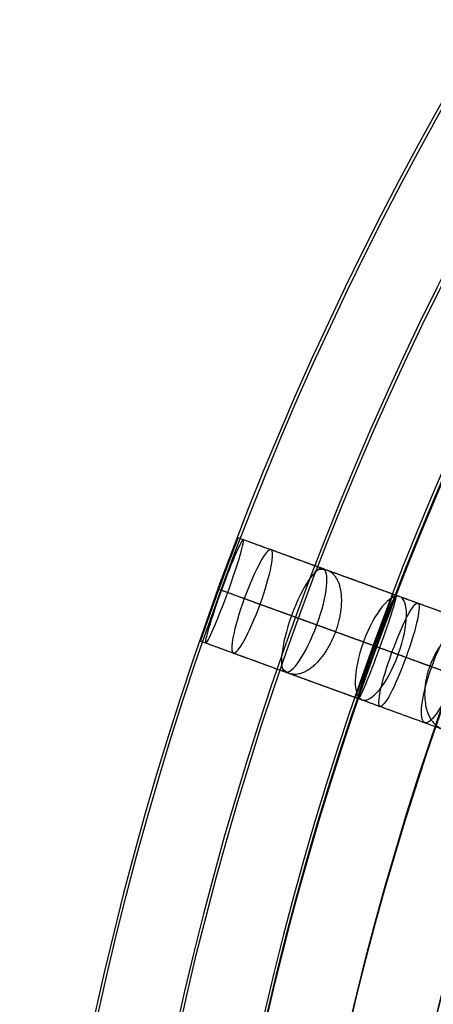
# Model space of a CAD drawing. Header units: millimetres. Extents: x -60 to 60, y -60 to 60.
# Tile 17 of 61: x -59.61 to -52.09, y 12.63 to 30.53. Entities that reach past the tile are written whole.
import ezdxf

# ---------------------------------------------------------------- set-up
doc = ezdxf.new("R2010")
doc.units = ezdxf.units.MM
doc.header["$MEASUREMENT"] = 0
doc.layers.add('Metal', color=7, linetype='Continuous', true_color=0xb2b2b2)
doc.layers.add('Opal glass', color=7, linetype='Continuous', true_color=0x7b7b7b)

msp = doc.modelspace()

# ---------------------------------------------------------------- linework, layer by layer
at = {"layer": 'Metal'}
for centre, radius in [((0.397, -0.384, 97.154), 56.961), ((0.397, -0.384, 93.154), 53.961), ((0.397, -0.384, 100.154), 53.961)]:
    msp.add_circle(centre, radius, dxfattribs=at)
for centre, radius, start, end in [((0.39, -0.346, 97.154), 60, 0, 180), ((0.39, -0.346, 107.154), 60, 0, 180), ((0.39, -0.346, 97.154), 60, 0, 180), ((0.39, -0.346, 97.154), 58.5, 0, 180), ((0.39, -0.346, 97.154), 57, 0, 180), ((0.39, -0.346, 107.154), 57, 0, 180), ((0.39, -0.346, 97.154), 57, 0, 180), ((0.397, -0.384, 107.154), 56.961, 105.0362, 275.9739), ((0.397, -0.384, 107.154), 56.961, 105.0362, 275.9739), ((0.397, -0.384, 102.154), 56.961, 105.5646, 265.3355), ((0.397, -0.384, 107.154), 55.461, 105.159, 275.8511), ((0.397, -0.384, 107.154), 53.961, 105.2887, 275.7214), ((0.397, -0.384, 107.154), 53.961, 105.2887, 275.7214)]:
    msp.add_arc(centre, radius, start, end, dxfattribs=at)
for points, knots in [([(-55.991, 20.175, 99.337), (-55.802, 20.696, 99.337), (-55.642, 21.112, 99.787), (-55.642, 21.112, 100.34), (-55.642, 21.112, 100.892), (-55.802, 20.696, 101.344), (-55.991, 20.175, 101.344), (-56.181, 19.654, 101.344), (-56.326, 19.233, 100.892), (-56.326, 19.233, 100.34), (-56.326, 19.233, 99.787), (-56.181, 19.654, 99.337), (-55.991, 20.175, 99.337)], [0, 0, 0, 0, 1.740252, 1.740252, 1.740252, 3.481483, 3.481483, 3.481483, 5.222714, 5.222714, 5.222714, 6.962967, 6.962967, 6.962967, 6.962967]), ([(-55.991, 20.175, 104.425), (-55.798, 20.707, 104.425), (-55.642, 21.112, 104.897), (-55.642, 21.112, 105.449), (-55.642, 21.112, 106.001), (-55.798, 20.708, 106.477), (-55.991, 20.175, 106.477), (-56.185, 19.642, 106.477), (-56.326, 19.233, 106.001), (-56.326, 19.233, 105.449), (-56.326, 19.233, 104.897), (-56.185, 19.643, 104.425), (-55.991, 20.175, 104.425)], [0, 0, 0, 0, 1.75927, 1.75927, 1.75927, 3.521381, 3.521381, 3.521381, 5.283492, 5.283492, 5.283492, 7.042763, 7.042763, 7.042763, 7.042763]), ([(-55.991, 20.175, 99.337), (-55.802, 20.696, 99.337), (-55.642, 21.112, 99.787), (-55.642, 21.112, 100.34), (-55.642, 21.112, 100.892), (-55.802, 20.696, 101.344), (-55.991, 20.175, 101.344), (-56.181, 19.654, 101.344), (-56.326, 19.233, 100.892), (-56.326, 19.233, 100.34), (-56.326, 19.233, 99.787), (-56.181, 19.654, 99.337), (-55.991, 20.175, 99.337)], [0, 0, 0, 0, 1.740252, 1.740252, 1.740252, 3.481483, 3.481483, 3.481483, 5.222714, 5.222714, 5.222714, 6.962967, 6.962967, 6.962967, 6.962967]), ([(-55.991, 20.175, 104.425), (-55.798, 20.707, 104.425), (-55.642, 21.112, 104.897), (-55.642, 21.112, 105.449), (-55.642, 21.112, 106.001), (-55.798, 20.708, 106.477), (-55.991, 20.175, 106.477), (-56.185, 19.642, 106.477), (-56.326, 19.233, 106.001), (-56.326, 19.233, 105.449), (-56.326, 19.233, 104.897), (-56.185, 19.643, 104.425), (-55.991, 20.175, 104.425)], [0, 0, 0, 0, 1.75927, 1.75927, 1.75927, 3.521381, 3.521381, 3.521381, 5.283492, 5.283492, 5.283492, 7.042763, 7.042763, 7.042763, 7.042763]), ([(-55.943, 20.157, 109.639), (-55.747, 20.695, 109.639), (-55.575, 21.088, 110.124), (-55.544, 21.077, 110.675), (-55.514, 21.065, 111.226), (-55.633, 20.654, 111.711), (-55.829, 20.116, 111.711), (-56.024, 19.578, 111.711), (-56.198, 19.186, 111.226), (-56.228, 19.197, 110.675), (-56.259, 19.208, 110.124), (-56.139, 19.619, 109.639), (-55.943, 20.157, 109.639)], [0, 0, 0, 0, 1.771564, 1.771564, 1.771564, 3.542858, 3.542858, 3.542858, 5.314153, 5.314153, 5.314153, 7.085717, 7.085717, 7.085717, 7.085717]), ([(-55.943, 20.157, 109.639), (-55.747, 20.695, 109.639), (-55.575, 21.088, 110.124), (-55.544, 21.077, 110.675), (-55.514, 21.065, 111.226), (-55.633, 20.654, 111.711), (-55.829, 20.116, 111.711), (-56.024, 19.578, 111.711), (-56.198, 19.186, 111.226), (-56.228, 19.197, 110.675), (-56.259, 19.208, 110.124), (-56.139, 19.619, 109.639), (-55.943, 20.157, 109.639)], [0, 0, 0, 0, 1.771564, 1.771564, 1.771564, 3.542858, 3.542858, 3.542858, 5.314153, 5.314153, 5.314153, 7.085717, 7.085717, 7.085717, 7.085717]), ([(-55.527, 20.006, 114.842), (-55.329, 20.549, 114.842), (-55.117, 20.921, 115.334), (-55.042, 20.894, 115.88), (-54.967, 20.866, 116.425), (-55.043, 20.445, 116.916), (-55.24, 19.902, 116.916), (-55.438, 19.359, 116.916), (-55.651, 18.987, 116.425), (-55.726, 19.014, 115.88), (-55.802, 19.042, 115.334), (-55.724, 19.463, 114.842), (-55.527, 20.006, 114.842)], [0, 0, 0, 0, 1.781258, 1.781258, 1.781258, 3.562118, 3.562118, 3.562118, 5.342978, 5.342978, 5.342978, 7.124236, 7.124236, 7.124236, 7.124236]), ([(-55.527, 20.006, 114.842), (-55.329, 20.549, 114.842), (-55.117, 20.921, 115.334), (-55.042, 20.894, 115.88), (-54.967, 20.866, 116.425), (-55.043, 20.445, 116.916), (-55.24, 19.902, 116.916), (-55.438, 19.359, 116.916), (-55.651, 18.987, 116.425), (-55.726, 19.014, 115.88), (-55.802, 19.042, 115.334), (-55.724, 19.463, 114.842), (-55.527, 20.006, 114.842)], [0, 0, 0, 0, 1.781258, 1.781258, 1.781258, 3.562118, 3.562118, 3.562118, 5.342978, 5.342978, 5.342978, 7.124236, 7.124236, 7.124236, 7.124236]), ([(-54.669, 19.694, 120.075), (-54.47, 20.239, 120.075), (-54.218, 20.594, 120.563), (-54.097, 20.55, 121.099), (-53.977, 20.506, 121.636), (-54.01, 20.072, 122.123), (-54.209, 19.526, 122.123), (-54.407, 18.981, 122.123), (-54.661, 18.627, 121.636), (-54.781, 18.67, 121.099), (-54.902, 18.714, 120.563), (-54.867, 19.148, 120.075), (-54.669, 19.694, 120.075)], [0, 0, 0, 0, 1.78617, 1.78617, 1.78617, 3.57187, 3.57187, 3.57187, 5.35757, 5.35757, 5.35757, 7.143741, 7.143741, 7.143741, 7.143741]), ([(-54.669, 19.694, 120.075), (-54.47, 20.239, 120.075), (-54.218, 20.594, 120.563), (-54.097, 20.55, 121.099), (-53.977, 20.506, 121.636), (-54.01, 20.072, 122.123), (-54.209, 19.526, 122.123), (-54.407, 18.981, 122.123), (-54.661, 18.627, 121.636), (-54.781, 18.67, 121.099), (-54.902, 18.714, 120.563), (-54.867, 19.148, 120.075), (-54.669, 19.694, 120.075)], [0, 0, 0, 0, 1.78617, 1.78617, 1.78617, 3.57187, 3.57187, 3.57187, 5.35757, 5.35757, 5.35757, 7.143741, 7.143741, 7.143741, 7.143741]), ([(-53.361, 19.218, 125.266), (-53.162, 19.765, 125.266), (-52.869, 20.103, 125.746), (-52.704, 20.043, 126.268), (-52.539, 19.982, 126.791), (-52.529, 19.535, 127.269), (-52.728, 18.987, 127.269), (-52.928, 18.44, 127.269), (-53.223, 18.103, 126.791), (-53.388, 18.163, 126.268), (-53.553, 18.223, 125.746), (-53.561, 18.67, 125.266), (-53.361, 19.218, 125.266)], [0, 0, 0, 0, 1.789798, 1.789798, 1.789798, 3.579069, 3.579069, 3.579069, 5.368341, 5.368341, 5.368341, 7.158138, 7.158138, 7.158138, 7.158138]), ([(-53.361, 19.218, 125.266), (-53.162, 19.765, 125.266), (-52.869, 20.103, 125.746), (-52.704, 20.043, 126.268), (-52.539, 19.982, 126.791), (-52.529, 19.535, 127.269), (-52.728, 18.987, 127.269), (-52.928, 18.44, 127.269), (-53.223, 18.103, 126.791), (-53.388, 18.163, 126.268), (-53.553, 18.223, 125.746), (-53.561, 18.67, 125.266), (-53.361, 19.218, 125.266)], [0, 0, 0, 0, 1.789798, 1.789798, 1.789798, 3.579069, 3.579069, 3.579069, 5.368341, 5.368341, 5.368341, 7.158138, 7.158138, 7.158138, 7.158138]), ([(-53.172, 19.149, 99.09), (-53.362, 18.628, 99.09), (-53.506, 18.206, 99.54), (-53.506, 18.206, 100.093), (-53.506, 18.206, 100.645), (-53.362, 18.628, 101.097), (-53.172, 19.149, 101.097), (-52.983, 19.67, 101.097), (-52.822, 20.086, 100.645), (-52.822, 20.086, 100.093), (-52.822, 20.086, 99.54), (-52.983, 19.67, 99.09), (-53.172, 19.149, 99.09)], [0, 0, 0, 0, 1.740233, 1.740233, 1.740233, 3.481496, 3.481496, 3.481496, 5.222758, 5.222758, 5.222758, 6.962991, 6.962991, 6.962991, 6.962991]), ([(-53.172, 19.149, 103.74), (-53.366, 18.617, 103.74), (-53.506, 18.206, 104.211), (-53.506, 18.206, 104.763), (-53.506, 18.206, 105.315), (-53.366, 18.616, 105.791), (-53.172, 19.149, 105.791), (-52.979, 19.682, 105.791), (-52.822, 20.086, 105.315), (-52.822, 20.086, 104.763), (-52.822, 20.086, 104.211), (-52.979, 19.681, 103.74), (-53.172, 19.149, 103.74)], [0, 0, 0, 0, 1.759202, 1.759202, 1.759202, 3.521394, 3.521394, 3.521394, 5.283586, 5.283586, 5.283586, 7.042787, 7.042787, 7.042787, 7.042787]), ([(-53.172, 19.149, 99.09), (-53.362, 18.628, 99.09), (-53.506, 18.206, 99.54), (-53.506, 18.206, 100.093), (-53.506, 18.206, 100.645), (-53.362, 18.628, 101.097), (-53.172, 19.149, 101.097), (-52.983, 19.67, 101.097), (-52.822, 20.086, 100.645), (-52.822, 20.086, 100.093), (-52.822, 20.086, 99.54), (-52.983, 19.67, 99.09), (-53.172, 19.149, 99.09)], [0, 0, 0, 0, 1.740233, 1.740233, 1.740233, 3.481496, 3.481496, 3.481496, 5.222758, 5.222758, 5.222758, 6.962991, 6.962991, 6.962991, 6.962991]), ([(-53.172, 19.149, 103.74), (-53.366, 18.617, 103.74), (-53.506, 18.206, 104.211), (-53.506, 18.206, 104.763), (-53.506, 18.206, 105.315), (-53.366, 18.616, 105.791), (-53.172, 19.149, 105.791), (-52.979, 19.682, 105.791), (-52.822, 20.086, 105.315), (-52.822, 20.086, 104.763), (-52.822, 20.086, 104.211), (-52.979, 19.681, 103.74), (-53.172, 19.149, 103.74)], [0, 0, 0, 0, 1.759202, 1.759202, 1.759202, 3.521394, 3.521394, 3.521394, 5.283586, 5.283586, 5.283586, 7.042787, 7.042787, 7.042787, 7.042787]), ([(-53.155, 19.142, 108.627), (-53.351, 18.602, 108.627), (-53.477, 18.196, 109.117), (-53.454, 18.187, 109.668), (-53.431, 18.179, 110.219), (-53.265, 18.571, 110.708), (-53.068, 19.111, 110.708), (-52.872, 19.651, 110.708), (-52.747, 20.058, 110.219), (-52.77, 20.067, 109.668), (-52.793, 20.075, 109.117), (-52.958, 19.683, 108.627), (-53.155, 19.142, 108.627)], [0, 0, 0, 0, 1.775599, 1.775599, 1.775599, 3.550861, 3.550861, 3.550861, 5.326123, 5.326123, 5.326123, 7.101722, 7.101722, 7.101722, 7.101722]), ([(-53.155, 19.142, 108.627), (-53.351, 18.602, 108.627), (-53.477, 18.196, 109.117), (-53.454, 18.187, 109.668), (-53.431, 18.179, 110.219), (-53.265, 18.571, 110.708), (-53.068, 19.111, 110.708), (-52.872, 19.651, 110.708), (-52.747, 20.058, 110.219), (-52.77, 20.067, 109.668), (-52.793, 20.075, 109.117), (-52.958, 19.683, 108.627), (-53.155, 19.142, 108.627)], [0, 0, 0, 0, 1.775599, 1.775599, 1.775599, 3.550861, 3.550861, 3.550861, 5.326123, 5.326123, 5.326123, 7.101722, 7.101722, 7.101722, 7.101722]), ([(-52.843, 19.029, 113.464), (-53.042, 18.483, 113.464), (-53.125, 18.068, 113.963), (-53.058, 18.043, 114.509), (-52.991, 18.019, 115.056), (-52.786, 18.39, 115.554), (-52.588, 18.936, 115.554), (-52.389, 19.482, 115.554), (-52.307, 19.898, 115.056), (-52.374, 19.923, 114.509), (-52.441, 19.947, 113.963), (-52.644, 19.575, 113.464), (-52.843, 19.029, 113.464)], [0, 0, 0, 0, 1.786583, 1.786583, 1.786583, 3.572664, 3.572664, 3.572664, 5.358745, 5.358745, 5.358745, 7.145328, 7.145328, 7.145328, 7.145328]), ([(-52.843, 19.029, 113.464), (-53.042, 18.483, 113.464), (-53.125, 18.068, 113.963), (-53.058, 18.043, 114.509), (-52.991, 18.019, 115.056), (-52.786, 18.39, 115.554), (-52.588, 18.936, 115.554), (-52.389, 19.482, 115.554), (-52.307, 19.898, 115.056), (-52.374, 19.923, 114.509), (-52.441, 19.947, 113.963), (-52.644, 19.575, 113.464), (-52.843, 19.029, 113.464)], [0, 0, 0, 0, 1.786583, 1.786583, 1.786583, 3.572664, 3.572664, 3.572664, 5.358745, 5.358745, 5.358745, 7.145328, 7.145328, 7.145328, 7.145328]), ([(-52.12, 18.766, 118.398), (-52.32, 18.217, 118.398), (-52.36, 17.789, 118.895), (-52.248, 17.748, 119.433), (-52.137, 17.708, 119.971), (-51.891, 18.061, 120.467), (-51.691, 18.61, 120.467), (-51.491, 19.158, 120.467), (-51.453, 19.587, 119.971), (-51.564, 19.628, 119.433), (-51.676, 19.668, 118.895), (-51.92, 19.315, 118.398), (-52.12, 18.766, 118.398)], [0, 0, 0, 0, 1.79217, 1.79217, 1.79217, 3.583746, 3.583746, 3.583746, 5.375322, 5.375322, 5.375322, 7.167492, 7.167492, 7.167492, 7.167492]), ([(-52.12, 18.766, 118.398), (-52.32, 18.217, 118.398), (-52.36, 17.789, 118.895), (-52.248, 17.748, 119.433), (-52.137, 17.708, 119.971), (-51.891, 18.061, 120.467), (-51.691, 18.61, 120.467), (-51.491, 19.158, 120.467), (-51.453, 19.587, 119.971), (-51.564, 19.628, 119.433), (-51.676, 19.668, 118.895), (-51.92, 19.315, 118.398), (-52.12, 18.766, 118.398)], [0, 0, 0, 0, 1.79217, 1.79217, 1.79217, 3.583746, 3.583746, 3.583746, 5.375322, 5.375322, 5.375322, 7.167492, 7.167492, 7.167492, 7.167492])]:
    msp.add_open_spline(points, degree=3, knots=knots, dxfattribs=at)
for points in [[(-55.642, 21.112, 100.34), (-54.232, 20.599, 100.216), (-52.822, 20.086, 100.093)], [(-55.642, 21.112, 105.449), (-54.232, 20.599, 105.106), (-52.822, 20.086, 104.763)], [(-55.544, 21.077, 110.675), (-54.157, 20.572, 110.171), (-52.77, 20.067, 109.668)], [(-55.042, 20.894, 115.88), (-53.708, 20.408, 115.195), (-52.374, 19.923, 114.509)], [(-54.097, 20.55, 121.099), (-52.831, 20.089, 120.266), (-51.564, 19.628, 119.433)], [(-55.991, 20.175, 99.337), (-54.582, 19.662, 99.213), (-53.172, 19.149, 99.09)], [(-55.991, 20.175, 101.344), (-54.582, 19.662, 101.22), (-53.172, 19.149, 101.097)], [(-55.991, 20.175, 104.425), (-54.582, 19.662, 104.083), (-53.172, 19.149, 103.74)], [(-55.991, 20.175, 106.477), (-54.582, 19.662, 106.134), (-53.172, 19.149, 105.791)], [(-55.943, 20.157, 109.639), (-54.549, 19.65, 109.133), (-53.155, 19.142, 108.627)], [(-55.829, 20.116, 111.711), (-54.448, 19.613, 111.209), (-53.068, 19.111, 110.708)], [(-55.527, 20.006, 114.842), (-54.185, 19.518, 114.153), (-52.843, 19.029, 113.464)], [(-55.24, 19.902, 116.916), (-53.914, 19.419, 116.235), (-52.588, 18.936, 115.554)], [(-52.704, 20.043, 126.268), (-51.517, 19.611, 125.3), (-50.331, 19.179, 124.333)], [(-54.669, 19.694, 120.075), (-53.394, 19.23, 119.236), (-52.12, 18.766, 118.398)], [(-54.209, 19.526, 122.123), (-52.95, 19.068, 121.295), (-51.691, 18.61, 120.467)], [(-56.326, 19.233, 100.34), (-54.916, 18.719, 100.216), (-53.506, 18.206, 100.093)], [(-56.326, 19.233, 105.449), (-54.916, 18.719, 105.106), (-53.506, 18.206, 104.763)], [(-56.228, 19.197, 110.675), (-54.841, 18.692, 110.171), (-53.454, 18.187, 109.668)], [(-53.361, 19.218, 125.266), (-52.167, 18.783, 124.292), (-50.974, 18.349, 123.318)], [(-55.726, 19.014, 115.88), (-54.392, 18.529, 115.195), (-53.058, 18.043, 114.509)], [(-52.728, 18.987, 127.269), (-51.55, 18.558, 126.308), (-50.371, 18.129, 125.346)], [(-54.781, 18.67, 121.099), (-53.515, 18.209, 120.266), (-52.248, 17.748, 119.433)], [(-53.388, 18.163, 126.268), (-52.201, 17.731, 125.3), (-51.015, 17.3, 124.333)]]:
    msp.add_open_spline(points, degree=2, dxfattribs=at)
for points, weights, knots in [([(-54.183, 20.534, 120.799), (-54.096, 20.549, 120.922), (-54.022, 20.522, 121.05), (-53.528, 20.343, 121.9), (-53.87, 19.403, 121.9), (-54.212, 18.463, 121.9), (-54.706, 18.643, 121.05), (-54.78, 18.67, 120.922), (-54.836, 18.738, 120.799)], [0.906112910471, 0.941286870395, 1, 0.707106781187, 1, 0.707106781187, 1, 0.941286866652, 0.906112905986], [1.255916, 1.255916, 1.255916, 1.570796, 1.570796, 3.141593, 3.141593, 4.712389, 4.712389, 5.02727, 5.02727, 5.02727]), ([(-52.155, 18.779, 124.281), (-51.813, 19.718, 124.281), (-51.241, 19.51, 125.075), (-50.669, 19.302, 125.869), (-51.011, 18.362, 125.869), (-51.353, 17.423, 125.869), (-51.925, 17.631, 125.075), (-52.497, 17.839, 124.281), (-52.155, 18.779, 124.281)], [1, 0.707106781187, 1, 0.707106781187, 1, 0.707106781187, 1, 0.707106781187, 1], [0, 0, 0, 1.570796, 1.570796, 3.141593, 3.141593, 4.712389, 4.712389, 6.283185, 6.283185, 6.283185])]:
    msp.add_rational_spline(points, weights, degree=2, knots=knots, dxfattribs=at)
at = {"layer": 'Opal glass'}
for centre, radius in [((0.397, -0.384, 97.154), 59.961), ((0.397, -0.384, 57.154), 59.961), ((0.397, -0.384, 97.154), 59.961), ((0.397, -0.384, 97.154), 58.461), ((0.397, -0.384, 93.154), 56.961), ((0.397, -0.384, 57.154), 56.961), ((0.397, -0.384, 97.154), 56.961), ((0.397, -0.384, 93.154), 56.961), ((0.397, -0.384, 93.154), 55.461), ((0.397, -0.384, 93.154), 53.961)]:
    msp.add_circle(centre, radius, dxfattribs=at)

doc.saveas('drawing.dxf')
